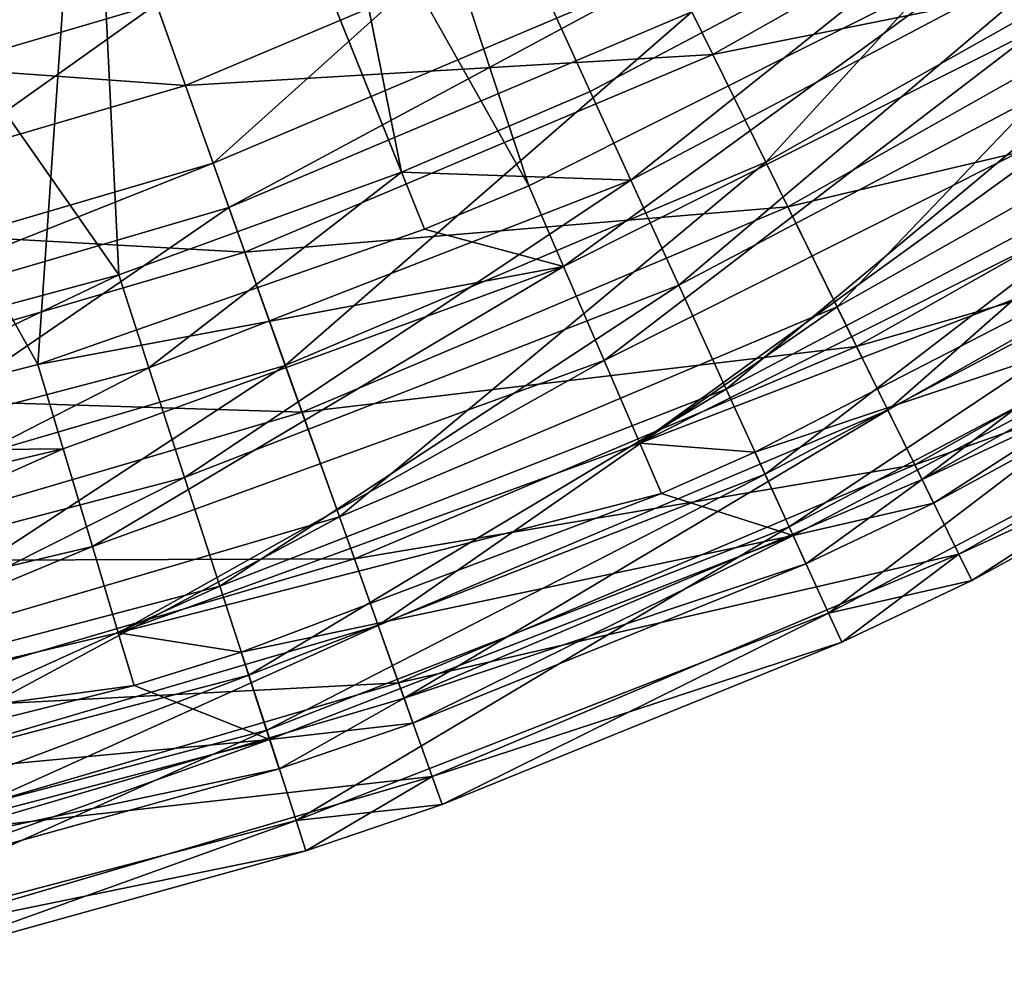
# Model space of a CAD drawing. Header units: millimetres. Extents: x 2 to 352, y 2 to 352.
# Tile 48 of 88: x 221 to 255, y 6 to 39. Entities that reach past the tile are written whole.
import ezdxf

# ---------------------------------------------------------------- set-up
doc = ezdxf.new("R2010")
doc.units = ezdxf.units.MM
doc.header["$LTSCALE"] = 25.4
doc.layers.get('0').update_dxf_attribs({"true_color": 0xff5454})

# ---------------------------------------------------------------- blocks, each defined once
blk = doc.blocks.new('FLOWERPOT-S-9711.STL')
at = {"color": 0}
mesh = blk.add_polyface(dxfattribs=at)
corners = [(234.153, 33.898, 407.018), (228.044, 64.433, 376.077), (222.789, 62.178, 376.077), (240.705, 36.708, 407.018)]
mesh.append_faces([[corners[k] for k in face] for face in [(0, 1, 2), (1, 0, 3)]], dxfattribs={"vtx0": -1, "color": 0})
mesh = blk.add_polyface(dxfattribs=at)
corners = [(256.251, 44.912, 407.018), (228.044, 64.433, 376.077), (240.705, 36.708, 407.018)]
mesh.append_faces([[corners[k] for k in face] for face in [(0, 1, 2)]], dxfattribs={"color": 0})
mesh = blk.add_polyface(dxfattribs=at)
corners = [(224.324, 30.331, 407.018), (222.789, 62.178, 376.077), (205.86, 56.755, 376.077)]
mesh.append_faces([[corners[k] for k in face] for face in [(0, 1, 2)]], dxfattribs={"color": 0})
mesh = blk.add_polyface(dxfattribs=at)
corners = [(234.153, 33.898, 407.018), (222.789, 62.178, 376.077), (224.324, 30.331, 407.018)]
mesh.append_faces([[corners[k] for k in face] for face in [(0, 1, 2)]], dxfattribs={"color": 0})
mesh = blk.add_polyface(dxfattribs=at)
corners = [(238.575, 33.425, 404.912), (223.773, 59.729, 374.483), (229.14, 62.031, 374.483)]
mesh.append_faces([[corners[k] for k in face] for face in [(0, 1, 2)]], dxfattribs={"color": 0})
mesh = blk.add_polyface(dxfattribs=at)
corners = [(254.796, 41.571, 404.912), (238.575, 33.425, 404.912), (229.14, 62.031, 374.483)]
mesh.append_faces([[corners[k] for k in face] for face in [(0, 1, 2)]], dxfattribs={"color": 0})
mesh = blk.add_polyface(dxfattribs=at)
corners = [(223.773, 59.729, 374.483), (221.517, 27.216, 404.912), (206.483, 54.189, 374.483)]
mesh.append_faces([[corners[k] for k in face] for face in [(0, 1, 2)]], dxfattribs={"color": 0})
mesh = blk.add_polyface(dxfattribs=at)
corners = [(234.95, 31.915, 404.912), (221.517, 27.216, 404.912), (223.773, 59.729, 374.483)]
mesh.append_faces([[corners[k] for k in face] for face in [(0, 1, 2)]], dxfattribs={"color": 0})
mesh = blk.add_polyface(dxfattribs=at)
corners = [(238.575, 33.425, 404.912), (234.95, 31.915, 404.912), (223.773, 59.729, 374.483)]
mesh.append_faces([[corners[k] for k in face] for face in [(0, 1, 2)]], dxfattribs={"color": 0})
mesh = blk.add_polyface(dxfattribs=at)
corners = [(224.324, 30.331, 407.018), (205.86, 56.755, 376.077), (209.185, 26.251, 407.018)]
mesh.append_faces([[corners[k] for k in face] for face in [(0, 1, 2)]], dxfattribs={"color": 0})
mesh = blk.add_polyface(dxfattribs=at)
corners = [(221.517, 27.216, 404.912), (209.635, 24.162, 404.912), (206.483, 54.189, 374.483)]
mesh.append_faces([[corners[k] for k in face] for face in [(0, 1, 2)]], dxfattribs={"color": 0})
mesh = blk.add_polyface(dxfattribs=at)
corners = [(260.345, 46.674, 135.507), (242.259, 43.512, 98.816), (257.02, 51.848, 98.816), (244.972, 37.993, 135.507)]
mesh.append_faces([[corners[k] for k in face] for face in [(0, 1, 2), (1, 0, 3)]], dxfattribs={"vtx0": -1, "color": 0})
mesh = blk.add_polyface(dxfattribs=at)
corners = [(242.259, 43.512, 98.816), (224.556, 42.764, 68.909), (239.518, 49.087, 68.909), (226.644, 36.913, 98.816)]
mesh.append_faces([[corners[k] for k in face] for face in [(0, 1, 2), (1, 0, 3)]], dxfattribs={"vtx0": -1, "color": 0})
mesh = blk.add_polyface(dxfattribs=at)
corners = [(224.556, 42.764, 68.909), (207.581, 44.165, 45.171), (222.494, 48.544, 45.171), (208.971, 38.188, 68.909)]
mesh.append_faces([[corners[k] for k in face] for face in [(0, 1, 2), (1, 0, 3)]], dxfattribs={"vtx0": -1, "color": 0})
mesh = blk.add_polyface(dxfattribs=at)
corners = [(246.815, 34.245, 190.191), (259.45, 48.066, 144.864), (244.242, 39.478, 144.864), (262.603, 43.16, 190.191)]
mesh.append_faces([[corners[k] for k in face] for face in [(0, 1, 2), (1, 0, 3)]], dxfattribs={"vtx0": -1, "color": 0})
mesh = blk.add_polyface(dxfattribs=at)
corners = [(263.537, 41.707, 179.228), (244.972, 37.993, 135.507), (260.345, 46.674, 135.507), (247.577, 32.695, 179.228)]
mesh.append_faces([[corners[k] for k in face] for face in [(0, 1, 2), (1, 0, 3)]], dxfattribs={"vtx0": -1, "color": 0})
mesh = blk.add_polyface(dxfattribs=at)
corners = [(227.606, 34.215, 133.85), (240.933, 46.209, 99.066), (225.634, 39.744, 99.066), (243.523, 40.942, 133.85)]
mesh.append_faces([[corners[k] for k in face] for face in [(0, 1, 2), (1, 0, 3)]], dxfattribs={"vtx0": -1, "color": 0})
mesh = blk.add_polyface(dxfattribs=at)
corners = [(209.698, 35.064, 99.066), (223.641, 45.328, 70.453), (208.355, 40.84, 70.453), (225.634, 39.744, 99.066)]
mesh.append_faces([[corners[k] for k in face] for face in [(0, 1, 2), (1, 0, 3)]], dxfattribs={"vtx0": -1, "color": 0})
mesh = blk.add_polyface(dxfattribs=at)
corners = [(242.114, 33.623, 409.278), (256.251, 44.912, 407.018), (240.705, 36.708, 407.018), (258.003, 42.007, 409.278)]
mesh.append_faces([[corners[k] for k in face] for face in [(0, 1, 2), (1, 0, 3)]], dxfattribs={"vtx0": -1, "color": 0})
mesh = blk.add_polyface(dxfattribs=at)
corners = [(258.59, 43.834, 404.912), (256.322, 38.926, 406.728), (254.796, 41.571, 404.912)]
mesh.append_faces([[corners[k] for k in face] for face in [(0, 1, 2)]], dxfattribs={"color": 0})
mesh = blk.add_polyface(dxfattribs=at)
corners = [(244.972, 37.993, 135.507), (226.644, 36.913, 98.816), (242.259, 43.512, 98.816), (228.71, 31.121, 135.507)]
mesh.append_faces([[corners[k] for k in face] for face in [(0, 1, 2), (1, 0, 3)]], dxfattribs={"vtx0": -1, "color": 0})
mesh = blk.add_polyface(dxfattribs=at)
corners = [(249.284, 29.222, 245.385), (262.603, 43.16, 190.191), (246.815, 34.245, 190.191), (265.628, 38.452, 245.385)]
mesh.append_faces([[corners[k] for k in face] for face in [(0, 1, 2), (1, 0, 3)]], dxfattribs={"vtx0": -1, "color": 0})
mesh = blk.add_polyface(dxfattribs=at)
corners = [(226.644, 36.913, 98.816), (208.971, 38.188, 68.909), (224.556, 42.764, 68.909), (210.378, 32.137, 98.816)]
mesh.append_faces([[corners[k] for k in face] for face in [(0, 1, 2), (1, 0, 3)]], dxfattribs={"vtx0": -1, "color": 0})
mesh = blk.add_polyface(dxfattribs=at)
corners = [(243.781, 29.973, 409.996), (258.003, 42.007, 409.278), (242.114, 33.623, 409.278), (260.075, 38.571, 409.996)]
mesh.append_faces([[corners[k] for k in face] for face in [(0, 1, 2), (1, 0, 3)]], dxfattribs={"vtx0": -1, "color": 0})
mesh = blk.add_polyface(dxfattribs=at)
corners = [(254.796, 41.571, 404.912), (239.784, 30.621, 406.728), (238.575, 33.425, 404.912), (256.322, 38.926, 406.728)]
mesh.append_faces([[corners[k] for k in face] for face in [(0, 1, 2), (1, 0, 3)]], dxfattribs={"vtx0": -1, "color": 0})
mesh = blk.add_polyface(dxfattribs=at)
corners = [(266.462, 37.155, 229.432), (247.577, 32.695, 179.228), (263.537, 41.707, 179.228), (249.965, 27.839, 229.432)]
mesh.append_faces([[corners[k] for k in face] for face in [(0, 1, 2), (1, 0, 3)]], dxfattribs={"vtx0": -1, "color": 0})
mesh = blk.add_polyface(dxfattribs=at)
corners = [(228.154, 32.679, 144.864), (243.523, 40.942, 133.85), (227.606, 34.215, 133.85), (244.242, 39.478, 144.864)]
mesh.append_faces([[corners[k] for k in face] for face in [(0, 1, 2), (1, 0, 3)]], dxfattribs={"vtx0": -1, "color": 0})
mesh = blk.add_polyface(dxfattribs=at)
corners = [(211.027, 29.347, 133.85), (225.634, 39.744, 99.066), (209.698, 35.064, 99.066), (227.606, 34.215, 133.85)]
mesh.append_faces([[corners[k] for k in face] for face in [(0, 1, 2), (1, 0, 3)]], dxfattribs={"vtx0": -1, "color": 0})
mesh = blk.add_polyface(dxfattribs=at)
corners = [(230.114, 27.187, 190.191), (244.242, 39.478, 144.864), (228.154, 32.679, 144.864), (246.815, 34.245, 190.191)]
mesh.append_faces([[corners[k] for k in face] for face in [(0, 1, 2), (1, 0, 3)]], dxfattribs={"vtx0": -1, "color": 0})
mesh = blk.add_polyface(dxfattribs=at)
corners = [(256.322, 38.926, 406.728), (241.191, 27.359, 406.81), (239.784, 30.621, 406.728), (258.098, 35.851, 406.81)]
mesh.append_faces([[corners[k] for k in face] for face in [(0, 1, 2), (1, 0, 3)]], dxfattribs={"vtx0": -1, "color": 0})
mesh = blk.add_polyface(dxfattribs=at)
corners = [(245.428, 26.365, 409.054), (260.075, 38.571, 409.996), (243.781, 29.973, 409.996), (262.123, 35.174, 409.054)]
mesh.append_faces([[corners[k] for k in face] for face in [(0, 1, 2), (1, 0, 3)]], dxfattribs={"vtx0": -1, "color": 0})
mesh = blk.add_polyface(dxfattribs=at)
corners = [(251.051, 25.629, 296.642), (265.628, 38.452, 245.385), (249.284, 29.222, 245.385), (267.793, 35.084, 296.642)]
mesh.append_faces([[corners[k] for k in face] for face in [(0, 1, 2), (1, 0, 3)]], dxfattribs={"vtx0": -1, "color": 0})
mesh = blk.add_polyface(dxfattribs=at)
corners = [(247.577, 32.695, 179.228), (228.71, 31.121, 135.507), (244.972, 37.993, 135.507), (230.694, 25.56, 179.228)]
mesh.append_faces([[corners[k] for k in face] for face in [(0, 1, 2), (1, 0, 3)]], dxfattribs={"vtx0": -1, "color": 0})
mesh = blk.add_polyface(dxfattribs=at)
corners = [(268.936, 33.305, 283.91), (249.965, 27.839, 229.432), (266.462, 37.155, 229.432), (251.984, 23.732, 283.91)]
mesh.append_faces([[corners[k] for k in face] for face in [(0, 1, 2), (1, 0, 3)]], dxfattribs={"vtx0": -1, "color": 0})
mesh = blk.add_polyface(dxfattribs=at)
corners = [(228.71, 31.121, 135.507), (210.378, 32.137, 98.816), (226.644, 36.913, 98.816), (211.771, 26.147, 135.507)]
mesh.append_faces([[corners[k] for k in face] for face in [(0, 1, 2), (1, 0, 3)]], dxfattribs={"vtx0": -1, "color": 0})
mesh = blk.add_polyface(dxfattribs=at)
corners = [(242.114, 33.623, 409.278), (240.705, 36.708, 407.018), (234.153, 33.898, 407.018)]
mesh.append_faces([[corners[k] for k in face] for face in [(0, 1, 2)]], dxfattribs={"color": 0})
mesh = blk.add_polyface(dxfattribs=at)
corners = [(258.098, 35.851, 406.81), (242.432, 24.481, 405.139), (241.191, 27.359, 406.81), (259.666, 33.136, 405.139)]
mesh.append_faces([[corners[k] for k in face] for face in [(0, 1, 2), (1, 0, 3)]], dxfattribs={"vtx0": -1, "color": 0})
mesh = blk.add_polyface(dxfattribs=at)
corners = [(246.783, 23.4, 406.607), (262.123, 35.174, 409.054), (245.428, 26.365, 409.054), (263.807, 32.383, 406.607)]
mesh.append_faces([[corners[k] for k in face] for face in [(0, 1, 2), (1, 0, 3)]], dxfattribs={"vtx0": -1, "color": 0})
mesh = blk.add_polyface(dxfattribs=at)
corners = [(252.237, 23.217, 343.899), (267.793, 35.084, 296.642), (251.051, 25.629, 296.642), (269.247, 32.823, 343.899)]
mesh.append_faces([[corners[k] for k in face] for face in [(0, 1, 2), (1, 0, 3)]], dxfattribs={"vtx0": -1, "color": 0})
mesh = blk.add_polyface(dxfattribs=at)
corners = [(211.396, 27.759, 144.864), (227.606, 34.215, 133.85), (211.027, 29.347, 133.85), (228.154, 32.679, 144.864)]
mesh.append_faces([[corners[k] for k in face] for face in [(0, 1, 2), (1, 0, 3)]], dxfattribs={"vtx0": -1, "color": 0})
mesh = blk.add_polyface(dxfattribs=at)
corners = [(231.995, 21.916, 245.385), (246.815, 34.245, 190.191), (230.114, 27.187, 190.191), (249.284, 29.222, 245.385)]
mesh.append_faces([[corners[k] for k in face] for face in [(0, 1, 2), (1, 0, 3)]], dxfattribs={"vtx0": -1, "color": 0})
mesh = blk.add_polyface(dxfattribs=at)
corners = [(234.153, 33.898, 407.018), (224.324, 30.331, 407.018), (225.373, 27.105, 409.278)]
mesh.append_faces([[corners[k] for k in face] for face in [(0, 1, 2)]], dxfattribs={"color": 0})
mesh = blk.add_polyface(dxfattribs=at)
corners = [(242.114, 33.623, 409.278), (234.153, 33.898, 407.018), (225.373, 27.105, 409.278)]
mesh.append_faces([[corners[k] for k in face] for face in [(0, 1, 2)]], dxfattribs={"color": 0})
mesh = blk.add_polyface(dxfattribs=at)
corners = [(226.613, 23.289, 409.996), (242.114, 33.623, 409.278), (225.373, 27.105, 409.278), (243.781, 29.973, 409.996)]
mesh.append_faces([[corners[k] for k in face] for face in [(0, 1, 2), (1, 0, 3)]], dxfattribs={"vtx0": -1, "color": 0})
mesh = blk.add_polyface(dxfattribs=at)
corners = [(239.784, 30.621, 406.728), (234.95, 31.915, 404.912), (238.575, 33.425, 404.912)]
mesh.append_faces([[corners[k] for k in face] for face in [(0, 1, 2)]], dxfattribs={"color": 0})
mesh = blk.add_polyface(dxfattribs=at)
corners = [(270.806, 30.395, 341.3), (251.984, 23.732, 283.91), (268.936, 33.305, 283.91), (253.51, 20.628, 341.3)]
mesh.append_faces([[corners[k] for k in face] for face in [(0, 1, 2), (1, 0, 3)]], dxfattribs={"vtx0": -1, "color": 0})
mesh = blk.add_polyface(dxfattribs=at)
corners = [(259.666, 33.136, 405.139), (260.621, 31.481, 402.144), (242.432, 24.481, 405.139)]
mesh.append_faces([[corners[k] for k in face] for face in [(0, 1, 2)]], dxfattribs={"color": 0})
mesh = blk.add_polyface(dxfattribs=at)
corners = [(212.717, 22.079, 190.191), (228.154, 32.679, 144.864), (211.396, 27.759, 144.864), (230.114, 27.187, 190.191)]
mesh.append_faces([[corners[k] for k in face] for face in [(0, 1, 2), (1, 0, 3)]], dxfattribs={"vtx0": -1, "color": 0})
mesh = blk.add_polyface(dxfattribs=at)
corners = [(249.965, 27.839, 229.432), (230.694, 25.56, 179.228), (247.577, 32.695, 179.228), (232.513, 20.463, 229.432)]
mesh.append_faces([[corners[k] for k in face] for face in [(0, 1, 2), (1, 0, 3)]], dxfattribs={"vtx0": -1, "color": 0})
mesh = blk.add_polyface(dxfattribs=at)
corners = [(265.57, 29.458, 375), (269.247, 32.823, 343.899), (252.237, 23.217, 343.899)]
mesh.append_faces([[corners[k] for k in face] for face in [(0, 1, 2)]], dxfattribs={"color": 0})
mesh = blk.add_polyface(dxfattribs=at)
corners = [(263.807, 32.383, 406.607), (247.619, 21.569, 403.062), (264.846, 30.659, 403.062), (246.783, 23.4, 406.607)]
mesh.append_faces([[corners[k] for k in face] for face in [(0, 1, 2), (1, 0, 3)]], dxfattribs={"vtx0": -1, "color": 0})
mesh = blk.add_polyface(dxfattribs=at)
corners = [(239.784, 30.621, 406.728), (221.517, 27.216, 404.912), (234.95, 31.915, 404.912)]
mesh.append_faces([[corners[k] for k in face] for face in [(0, 1, 2)]], dxfattribs={"color": 0})
mesh = blk.add_polyface(dxfattribs=at)
corners = [(242.432, 24.481, 405.139), (260.621, 31.481, 402.144), (246.432, 24.167, 402.144)]
mesh.append_faces([[corners[k] for k in face] for face in [(0, 1, 2)]], dxfattribs={"color": 0})
mesh = blk.add_polyface(dxfattribs=at)
corners = [(260.621, 31.481, 402.144), (265.017, 30.375, 388.738), (246.432, 24.167, 402.144)]
mesh.append_faces([[corners[k] for k in face] for face in [(0, 1, 2)]], dxfattribs={"color": 0})
mesh = blk.add_polyface(dxfattribs=at)
corners = [(230.694, 25.56, 179.228), (211.771, 26.147, 135.507), (228.71, 31.121, 135.507), (213.108, 20.396, 179.228)]
mesh.append_faces([[corners[k] for k in face] for face in [(0, 1, 2), (1, 0, 3)]], dxfattribs={"vtx0": -1, "color": 0})
mesh = blk.add_polyface(dxfattribs=at)
corners = [(239.784, 30.621, 406.728), (222.393, 24.291, 406.728), (221.517, 27.216, 404.912)]
mesh.append_faces([[corners[k] for k in face] for face in [(0, 1, 2)]], dxfattribs={"color": 0})
mesh = blk.add_polyface(dxfattribs=at)
corners = [(239.784, 30.621, 406.728), (223.412, 20.888, 406.81), (222.393, 24.291, 406.728), (241.191, 27.359, 406.81)]
mesh.append_faces([[corners[k] for k in face] for face in [(0, 1, 2), (1, 0, 3)]], dxfattribs={"vtx0": -1, "color": 0})
mesh = blk.add_polyface(dxfattribs=at)
corners = [(264.846, 30.659, 403.062), (248.988, 18.572, 389.203), (266.548, 27.837, 389.203), (247.619, 21.569, 403.062)]
mesh.append_faces([[corners[k] for k in face] for face in [(0, 1, 2), (1, 0, 3)]], dxfattribs={"vtx0": -1, "color": 0})
mesh = blk.add_polyface(dxfattribs=at)
corners = [(225.373, 27.105, 409.278), (224.324, 30.331, 407.018), (207.997, 22.538, 409.278)]
mesh.append_faces([[corners[k] for k in face] for face in [(0, 1, 2)]], dxfattribs={"color": 0})
mesh = blk.add_polyface(dxfattribs=at)
corners = [(224.324, 30.331, 407.018), (209.185, 26.251, 407.018), (207.997, 22.538, 409.278)]
mesh.append_faces([[corners[k] for k in face] for face in [(0, 1, 2)]], dxfattribs={"color": 0})
mesh = blk.add_polyface(dxfattribs=at)
corners = [(246.432, 24.167, 402.144), (265.017, 30.375, 388.738), (247.756, 21.268, 388.738)]
mesh.append_faces([[corners[k] for k in face] for face in [(0, 1, 2)]], dxfattribs={"color": 0})
mesh = blk.add_polyface(dxfattribs=at)
corners = [(265.017, 30.375, 388.738), (252.64, 22.397, 375), (247.756, 21.268, 388.738)]
mesh.append_faces([[corners[k] for k in face] for face in [(0, 1, 2)]], dxfattribs={"color": 0})
mesh = blk.add_polyface(dxfattribs=at)
corners = [(265.017, 30.375, 388.738), (265.57, 29.458, 375), (252.64, 22.397, 375)]
mesh.append_faces([[corners[k] for k in face] for face in [(0, 1, 2)]], dxfattribs={"color": 0})
mesh = blk.add_polyface(dxfattribs=at)
corners = [(267.12, 26.889, 375), (253.51, 20.628, 341.3), (270.806, 30.395, 341.3)]
mesh.append_faces([[corners[k] for k in face] for face in [(0, 1, 2)]], dxfattribs={"color": 0})
mesh = blk.add_polyface(dxfattribs=at)
corners = [(227.838, 19.517, 409.054), (243.781, 29.973, 409.996), (226.613, 23.289, 409.996), (245.428, 26.365, 409.054)]
mesh.append_faces([[corners[k] for k in face] for face in [(0, 1, 2), (1, 0, 3)]], dxfattribs={"vtx0": -1, "color": 0})
mesh = blk.add_polyface(dxfattribs=at)
corners = [(265.57, 29.458, 375), (252.237, 23.217, 343.899), (252.64, 22.397, 375)]
mesh.append_faces([[corners[k] for k in face] for face in [(0, 1, 2)]], dxfattribs={"color": 0})
mesh = blk.add_polyface(dxfattribs=at)
corners = [(233.34, 18.144, 296.642), (249.284, 29.222, 245.385), (231.995, 21.916, 245.385), (251.051, 25.629, 296.642)]
mesh.append_faces([[corners[k] for k in face] for face in [(0, 1, 2), (1, 0, 3)]], dxfattribs={"vtx0": -1, "color": 0})
mesh = blk.add_polyface(dxfattribs=at)
corners = [(251.984, 23.732, 283.91), (232.513, 20.463, 229.432), (249.965, 27.839, 229.432), (234.051, 16.153, 283.91)]
mesh.append_faces([[corners[k] for k in face] for face in [(0, 1, 2), (1, 0, 3)]], dxfattribs={"vtx0": -1, "color": 0})
mesh = blk.add_polyface(dxfattribs=at)
corners = [(248.988, 18.572, 389.203), (253.964, 19.705, 375), (266.548, 27.837, 389.203)]
mesh.append_faces([[corners[k] for k in face] for face in [(0, 1, 2)]], dxfattribs={"color": 0})
mesh = blk.add_polyface(dxfattribs=at)
corners = [(266.548, 27.837, 389.203), (253.964, 19.705, 375), (267.12, 26.889, 375)]
mesh.append_faces([[corners[k] for k in face] for face in [(0, 1, 2)]], dxfattribs={"color": 0})
mesh = blk.add_polyface(dxfattribs=at)
corners = [(208.794, 18.605, 409.996), (225.373, 27.105, 409.278), (207.997, 22.538, 409.278), (226.613, 23.289, 409.996)]
mesh.append_faces([[corners[k] for k in face] for face in [(0, 1, 2), (1, 0, 3)]], dxfattribs={"vtx0": -1, "color": 0})
mesh = blk.add_polyface(dxfattribs=at)
corners = [(222.393, 24.291, 406.728), (209.635, 24.162, 404.912), (221.517, 27.216, 404.912)]
mesh.append_faces([[corners[k] for k in face] for face in [(0, 1, 2)]], dxfattribs={"color": 0})
mesh = blk.add_polyface(dxfattribs=at)
corners = [(213.985, 16.628, 245.385), (230.114, 27.187, 190.191), (212.717, 22.079, 190.191), (231.995, 21.916, 245.385)]
mesh.append_faces([[corners[k] for k in face] for face in [(0, 1, 2), (1, 0, 3)]], dxfattribs={"vtx0": -1, "color": 0})
mesh = blk.add_polyface(dxfattribs=at)
corners = [(241.191, 27.359, 406.81), (224.311, 17.885, 405.139), (223.412, 20.888, 406.81), (242.432, 24.481, 405.139)]
mesh.append_faces([[corners[k] for k in face] for face in [(0, 1, 2), (1, 0, 3)]], dxfattribs={"vtx0": -1, "color": 0})
mesh = blk.add_polyface(dxfattribs=at)
corners = [(253.964, 19.705, 375), (253.51, 20.628, 341.3), (267.12, 26.889, 375)]
mesh.append_faces([[corners[k] for k in face] for face in [(0, 1, 2)]], dxfattribs={"color": 0})
mesh = blk.add_polyface(dxfattribs=at)
corners = [(228.846, 16.416, 406.607), (245.428, 26.365, 409.054), (227.838, 19.517, 409.054), (246.783, 23.4, 406.607)]
mesh.append_faces([[corners[k] for k in face] for face in [(0, 1, 2), (1, 0, 3)]], dxfattribs={"vtx0": -1, "color": 0})
mesh = blk.add_polyface(dxfattribs=at)
corners = [(232.513, 20.463, 229.432), (213.108, 20.396, 179.228), (230.694, 25.56, 179.228), (214.334, 15.126, 229.432)]
mesh.append_faces([[corners[k] for k in face] for face in [(0, 1, 2), (1, 0, 3)]], dxfattribs={"vtx0": -1, "color": 0})
mesh = blk.add_polyface(dxfattribs=at)
corners = [(234.244, 15.613, 343.899), (251.051, 25.629, 296.642), (233.34, 18.144, 296.642), (252.237, 23.217, 343.899)]
mesh.append_faces([[corners[k] for k in face] for face in [(0, 1, 2), (1, 0, 3)]], dxfattribs={"vtx0": -1, "color": 0})
mesh = blk.add_polyface(dxfattribs=at)
corners = [(222.393, 24.291, 406.728), (205.002, 16.525, 406.81), (204.385, 20.023, 406.728), (223.412, 20.888, 406.81)]
mesh.append_faces([[corners[k] for k in face] for face in [(0, 1, 2), (1, 0, 3)]], dxfattribs={"vtx0": -1, "color": 0})
mesh = blk.add_polyface(dxfattribs=at)
corners = [(222.393, 24.291, 406.728), (204.385, 20.023, 406.728), (209.635, 24.162, 404.912)]
mesh.append_faces([[corners[k] for k in face] for face in [(0, 1, 2)]], dxfattribs={"color": 0})
mesh = blk.add_polyface(dxfattribs=at)
corners = [(242.432, 24.481, 405.139), (243.189, 22.727, 402.144), (224.311, 17.885, 405.139)]
mesh.append_faces([[corners[k] for k in face] for face in [(0, 1, 2)]], dxfattribs={"color": 0})
mesh = blk.add_polyface(dxfattribs=at)
corners = [(242.432, 24.481, 405.139), (246.432, 24.167, 402.144), (243.189, 22.727, 402.144)]
mesh.append_faces([[corners[k] for k in face] for face in [(0, 1, 2)]], dxfattribs={"color": 0})
mesh = blk.add_polyface(dxfattribs=at)
corners = [(246.432, 24.167, 402.144), (247.756, 21.268, 388.738), (243.189, 22.727, 402.144)]
mesh.append_faces([[corners[k] for k in face] for face in [(0, 1, 2)]], dxfattribs={"color": 0})
mesh = blk.add_polyface(dxfattribs=at)
corners = [(253.51, 20.628, 341.3), (234.051, 16.153, 283.91), (251.984, 23.732, 283.91), (235.213, 12.895, 341.3)]
mesh.append_faces([[corners[k] for k in face] for face in [(0, 1, 2), (1, 0, 3)]], dxfattribs={"vtx0": -1, "color": 0})
mesh = blk.add_polyface(dxfattribs=at)
corners = [(209.582, 14.718, 409.054), (226.613, 23.289, 409.996), (208.794, 18.605, 409.996), (227.838, 19.517, 409.054)]
mesh.append_faces([[corners[k] for k in face] for face in [(0, 1, 2), (1, 0, 3)]], dxfattribs={"vtx0": -1, "color": 0})
mesh = blk.add_polyface(dxfattribs=at)
corners = [(246.783, 23.4, 406.607), (229.468, 14.502, 403.062), (247.619, 21.569, 403.062), (228.846, 16.416, 406.607)]
mesh.append_faces([[corners[k] for k in face] for face in [(0, 1, 2), (1, 0, 3)]], dxfattribs={"vtx0": -1, "color": 0})
mesh = blk.add_polyface(dxfattribs=at)
corners = [(248.201, 20.293, 375), (252.237, 23.217, 343.899), (234.244, 15.613, 343.899)]
mesh.append_faces([[corners[k] for k in face] for face in [(0, 1, 2)]], dxfattribs={"color": 0})
mesh = blk.add_polyface(dxfattribs=at)
corners = [(252.64, 22.397, 375), (252.237, 23.217, 343.899), (248.201, 20.293, 375)]
mesh.append_faces([[corners[k] for k in face] for face in [(0, 1, 2)]], dxfattribs={"color": 0})
mesh = blk.add_polyface(dxfattribs=at)
corners = [(224.311, 17.885, 405.139), (243.189, 22.727, 402.144), (228.585, 17.218, 402.144)]
mesh.append_faces([[corners[k] for k in face] for face in [(0, 1, 2)]], dxfattribs={"color": 0})
mesh = blk.add_polyface(dxfattribs=at)
corners = [(243.189, 22.727, 402.144), (247.756, 21.268, 388.738), (228.585, 17.218, 402.144)]
mesh.append_faces([[corners[k] for k in face] for face in [(0, 1, 2)]], dxfattribs={"color": 0})
mesh = blk.add_polyface(dxfattribs=at)
corners = [(247.756, 21.268, 388.738), (252.64, 22.397, 375), (248.201, 20.293, 375)]
mesh.append_faces([[corners[k] for k in face] for face in [(0, 1, 2)]], dxfattribs={"color": 0})
mesh = blk.add_polyface(dxfattribs=at)
corners = [(214.892, 12.727, 296.642), (231.995, 21.916, 245.385), (213.985, 16.628, 245.385), (233.34, 18.144, 296.642)]
mesh.append_faces([[corners[k] for k in face] for face in [(0, 1, 2), (1, 0, 3)]], dxfattribs={"vtx0": -1, "color": 0})
mesh = blk.add_polyface(dxfattribs=at)
corners = [(247.619, 21.569, 403.062), (230.486, 11.368, 389.203), (248.988, 18.572, 389.203), (229.468, 14.502, 403.062)]
mesh.append_faces([[corners[k] for k in face] for face in [(0, 1, 2), (1, 0, 3)]], dxfattribs={"vtx0": -1, "color": 0})
mesh = blk.add_polyface(dxfattribs=at)
corners = [(228.585, 17.218, 402.144), (247.756, 21.268, 388.738), (229.57, 14.187, 388.738)]
mesh.append_faces([[corners[k] for k in face] for face in [(0, 1, 2)]], dxfattribs={"color": 0})
mesh = blk.add_polyface(dxfattribs=at)
corners = [(247.756, 21.268, 388.738), (234.55, 14.753, 375), (229.57, 14.187, 388.738)]
mesh.append_faces([[corners[k] for k in face] for face in [(0, 1, 2)]], dxfattribs={"color": 0})
mesh = blk.add_polyface(dxfattribs=at)
corners = [(247.756, 21.268, 388.738), (248.201, 20.293, 375), (234.55, 14.753, 375)]
mesh.append_faces([[corners[k] for k in face] for face in [(0, 1, 2)]], dxfattribs={"color": 0})
mesh = blk.add_polyface(dxfattribs=at)
corners = [(223.412, 20.888, 406.81), (205.546, 13.438, 405.139), (205.002, 16.525, 406.81), (224.311, 17.885, 405.139)]
mesh.append_faces([[corners[k] for k in face] for face in [(0, 1, 2), (1, 0, 3)]], dxfattribs={"vtx0": -1, "color": 0})
mesh = blk.add_polyface(dxfattribs=at)
corners = [(249.448, 17.564, 375), (235.213, 12.895, 341.3), (253.51, 20.628, 341.3)]
mesh.append_faces([[corners[k] for k in face] for face in [(0, 1, 2)]], dxfattribs={"color": 0})
mesh = blk.add_polyface(dxfattribs=at)
corners = [(249.448, 17.564, 375), (253.51, 20.628, 341.3), (253.964, 19.705, 375)]
mesh.append_faces([[corners[k] for k in face] for face in [(0, 1, 2)]], dxfattribs={"color": 0})
mesh = blk.add_polyface(dxfattribs=at)
corners = [(234.051, 16.153, 283.91), (214.334, 15.126, 229.432), (232.513, 20.463, 229.432), (215.371, 10.668, 283.91)]
mesh.append_faces([[corners[k] for k in face] for face in [(0, 1, 2), (1, 0, 3)]], dxfattribs={"vtx0": -1, "color": 0})
mesh = blk.add_polyface(dxfattribs=at)
corners = [(248.201, 20.293, 375), (234.244, 15.613, 343.899), (234.55, 14.753, 375)]
mesh.append_faces([[corners[k] for k in face] for face in [(0, 1, 2)]], dxfattribs={"color": 0})
mesh = blk.add_polyface(dxfattribs=at)
corners = [(210.229, 11.523, 406.607), (227.838, 19.517, 409.054), (209.582, 14.718, 409.054), (228.846, 16.416, 406.607)]
mesh.append_faces([[corners[k] for k in face] for face in [(0, 1, 2), (1, 0, 3)]], dxfattribs={"vtx0": -1, "color": 0})
mesh = blk.add_polyface(dxfattribs=at)
corners = [(248.988, 18.572, 389.203), (249.448, 17.564, 375), (253.964, 19.705, 375)]
mesh.append_faces([[corners[k] for k in face] for face in [(0, 1, 2)]], dxfattribs={"color": 0})
mesh = blk.add_polyface(dxfattribs=at)
corners = [(230.486, 11.368, 389.203), (235.559, 11.927, 375), (248.988, 18.572, 389.203)]
mesh.append_faces([[corners[k] for k in face] for face in [(0, 1, 2)]], dxfattribs={"color": 0})
mesh = blk.add_polyface(dxfattribs=at)
corners = [(248.988, 18.572, 389.203), (235.559, 11.927, 375), (249.448, 17.564, 375)]
mesh.append_faces([[corners[k] for k in face] for face in [(0, 1, 2)]], dxfattribs={"color": 0})
mesh = blk.add_polyface(dxfattribs=at)
corners = [(215.501, 10.109, 343.899), (233.34, 18.144, 296.642), (214.892, 12.727, 296.642), (234.244, 15.613, 343.899)]
mesh.append_faces([[corners[k] for k in face] for face in [(0, 1, 2), (1, 0, 3)]], dxfattribs={"vtx0": -1, "color": 0})
mesh = blk.add_polyface(dxfattribs=at)
corners = [(224.311, 17.885, 405.139), (224.859, 16.055, 402.144), (205.546, 13.438, 405.139)]
mesh.append_faces([[corners[k] for k in face] for face in [(0, 1, 2)]], dxfattribs={"color": 0})
mesh = blk.add_polyface(dxfattribs=at)
corners = [(224.311, 17.885, 405.139), (228.585, 17.218, 402.144), (224.859, 16.055, 402.144)]
mesh.append_faces([[corners[k] for k in face] for face in [(0, 1, 2)]], dxfattribs={"color": 0})
mesh = blk.add_polyface(dxfattribs=at)
corners = [(235.559, 11.927, 375), (235.213, 12.895, 341.3), (249.448, 17.564, 375)]
mesh.append_faces([[corners[k] for k in face] for face in [(0, 1, 2)]], dxfattribs={"color": 0})
mesh = blk.add_polyface(dxfattribs=at)
corners = [(228.585, 17.218, 402.144), (229.57, 14.187, 388.738), (224.859, 16.055, 402.144)]
mesh.append_faces([[corners[k] for k in face] for face in [(0, 1, 2)]], dxfattribs={"color": 0})
mesh = blk.add_polyface(dxfattribs=at)
corners = [(228.846, 16.416, 406.607), (210.629, 9.55, 403.062), (229.468, 14.502, 403.062), (210.229, 11.523, 406.607)]
mesh.append_faces([[corners[k] for k in face] for face in [(0, 1, 2), (1, 0, 3)]], dxfattribs={"vtx0": -1, "color": 0})
mesh = blk.add_polyface(dxfattribs=at)
corners = [(235.213, 12.895, 341.3), (215.371, 10.668, 283.91), (234.051, 16.153, 283.91), (216.154, 7.299, 341.3)]
mesh.append_faces([[corners[k] for k in face] for face in [(0, 1, 2), (1, 0, 3)]], dxfattribs={"vtx0": -1, "color": 0})
mesh = blk.add_polyface(dxfattribs=at)
corners = [(205.546, 13.438, 405.139), (224.859, 16.055, 402.144), (210.062, 12.349, 402.144)]
mesh.append_faces([[corners[k] for k in face] for face in [(0, 1, 2)]], dxfattribs={"color": 0})
mesh = blk.add_polyface(dxfattribs=at)
corners = [(224.859, 16.055, 402.144), (229.57, 14.187, 388.738), (210.062, 12.349, 402.144)]
mesh.append_faces([[corners[k] for k in face] for face in [(0, 1, 2)]], dxfattribs={"color": 0})
mesh = blk.add_polyface(dxfattribs=at)
corners = [(229.901, 13.168, 375), (234.244, 15.613, 343.899), (215.501, 10.109, 343.899)]
mesh.append_faces([[corners[k] for k in face] for face in [(0, 1, 2)]], dxfattribs={"color": 0})
mesh = blk.add_polyface(dxfattribs=at)
corners = [(234.55, 14.753, 375), (234.244, 15.613, 343.899), (229.901, 13.168, 375)]
mesh.append_faces([[corners[k] for k in face] for face in [(0, 1, 2)]], dxfattribs={"color": 0})
mesh = blk.add_polyface(dxfattribs=at)
corners = [(229.57, 14.187, 388.738), (234.55, 14.753, 375), (229.901, 13.168, 375)]
mesh.append_faces([[corners[k] for k in face] for face in [(0, 1, 2)]], dxfattribs={"color": 0})
mesh = blk.add_polyface(dxfattribs=at)
corners = [(229.468, 14.502, 403.062), (211.283, 6.321, 389.203), (230.486, 11.368, 389.203), (210.629, 9.55, 403.062)]
mesh.append_faces([[corners[k] for k in face] for face in [(0, 1, 2), (1, 0, 3)]], dxfattribs={"vtx0": -1, "color": 0})
mesh = blk.add_polyface(dxfattribs=at)
corners = [(210.062, 12.349, 402.144), (229.57, 14.187, 388.738), (210.695, 9.225, 388.738)]
mesh.append_faces([[corners[k] for k in face] for face in [(0, 1, 2)]], dxfattribs={"color": 0})
mesh = blk.add_polyface(dxfattribs=at)
corners = [(229.57, 14.187, 388.738), (215.707, 9.22, 375), (210.695, 9.225, 388.738)]
mesh.append_faces([[corners[k] for k in face] for face in [(0, 1, 2)]], dxfattribs={"color": 0})
mesh = blk.add_polyface(dxfattribs=at)
corners = [(229.57, 14.187, 388.738), (229.901, 13.168, 375), (215.707, 9.22, 375)]
mesh.append_faces([[corners[k] for k in face] for face in [(0, 1, 2)]], dxfattribs={"color": 0})
mesh = blk.add_polyface(dxfattribs=at)
corners = [(229.901, 13.168, 375), (215.501, 10.109, 343.899), (215.707, 9.22, 375)]
mesh.append_faces([[corners[k] for k in face] for face in [(0, 1, 2)]], dxfattribs={"color": 0})
mesh = blk.add_polyface(dxfattribs=at)
corners = [(230.828, 10.315, 375), (216.154, 7.299, 341.3), (235.213, 12.895, 341.3)]
mesh.append_faces([[corners[k] for k in face] for face in [(0, 1, 2)]], dxfattribs={"color": 0})
mesh = blk.add_polyface(dxfattribs=at)
corners = [(230.828, 10.315, 375), (235.213, 12.895, 341.3), (235.559, 11.927, 375)]
mesh.append_faces([[corners[k] for k in face] for face in [(0, 1, 2)]], dxfattribs={"color": 0})
mesh = blk.add_polyface(dxfattribs=at)
corners = [(230.486, 11.368, 389.203), (230.828, 10.315, 375), (235.559, 11.927, 375)]
mesh.append_faces([[corners[k] for k in face] for face in [(0, 1, 2)]], dxfattribs={"color": 0})
mesh = blk.add_polyface(dxfattribs=at)
corners = [(211.283, 6.321, 389.203), (216.387, 6.298, 375), (230.486, 11.368, 389.203)]
mesh.append_faces([[corners[k] for k in face] for face in [(0, 1, 2)]], dxfattribs={"color": 0})
mesh = blk.add_polyface(dxfattribs=at)
corners = [(230.486, 11.368, 389.203), (216.387, 6.298, 375), (230.828, 10.315, 375)]
mesh.append_faces([[corners[k] for k in face] for face in [(0, 1, 2)]], dxfattribs={"color": 0})
mesh = blk.add_polyface(dxfattribs=at)
corners = [(216.387, 6.298, 375), (216.154, 7.299, 341.3), (230.828, 10.315, 375)]
mesh.append_faces([[corners[k] for k in face] for face in [(0, 1, 2)]], dxfattribs={"color": 0})

msp = doc.modelspace()

# ---------------------------------------------------------------- block references
at = {"color": 7, "true_color": 0xffffff}
msp.add_blockref('FLOWERPOT-S-9711.STL', (0, 0), dxfattribs=at)

doc.saveas('drawing.dxf')
